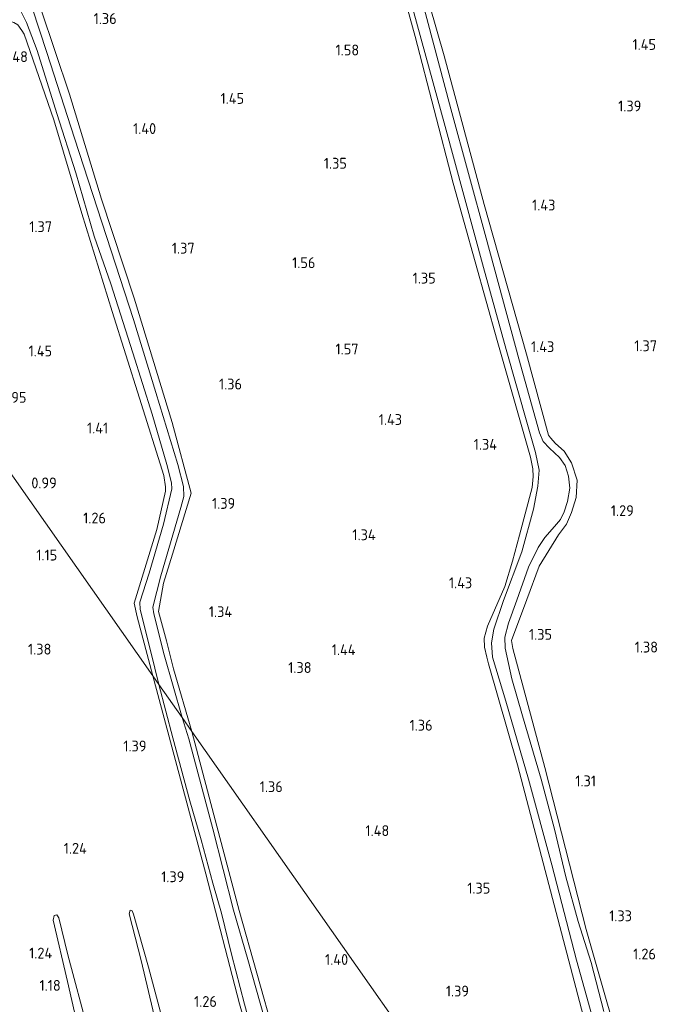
# Model space of a CAD drawing. Extents: x 130905 to 137824, y 412333 to 417928.
# Tile 237 of 256: x 135497 to 135603, y 416242 to 416406. Entities that reach past the tile are written whole.
import ezdxf
from ezdxf.enums import TextEntityAlignment as Align

# ---------------------------------------------------------------- set-up
doc = ezdxf.new("R2010")
doc.units = 0
for name, color, linetype, lineweight in [('B-ME-GR-GRAS-GV', 60, 'Continuous', 13), ('B-ME-GR-MOERAS-GV', 120, 'Continuous', 13), ('B-ME-OG-WATER_SLOOT-G', 120, 'Continuous', 18), ('B-ME-OG-WATER_SLOOT-GV', 120, 'Continuous', 18), ('X-XX-AL-HOOGTELABEL-S', 7, 'Continuous', 25)]:
    doc.layers.add(name, color=color, linetype=linetype, lineweight=lineweight)
doc.styles.add('NLCS-ISO-ANNOTATIVE-T18', font='NLCS-ISO.ttf', dxfattribs={"height": 1.8})

# ---------------------------------------------------------------- blocks, each defined once
blk = doc.blocks.new('SAL-HOOGTELABEL-SO')
at = {"color": 0, "linetype": 'ByBlock', "lineweight": -2, "style": 'NLCS-ISO-ANNOTATIVE-T18'}
blk.add_attdef('HOOGTE', text='', height=1.8, dxfattribs=at).set_placement((2.79, 0), align=Align.RIGHT)

msp = doc.modelspace()

# ---------------------------------------------------------------- linework, layer by layer
at = {"layer": 'B-ME-GR-GRAS-GV'}
for points in [[(135558.828, 416416.941, 1.383), (135562.688, 416402.861, 1.355), (135569.009, 416378.558, 1.344), (135576.298, 416352.452, 1.343), (135581.814, 416333.138, 1.226), (135582.224, 416331.17, 1.235), (135582.275, 416329.931, 1.241), (135582.081, 416328.096, 1.251), (135579.976, 416320.197, 1.317), (135578.838, 416315.867, 1.314), (135577.543, 416311.687, 1.239), (135574.675, 416305.083, 1.127), (135574.142, 416303.128, 1.09), (135574.165, 416301.604, 1.047), (135574.582, 416299.971, 1.117), (135574.832, 416298.845, 1.197), (135579.678, 416282.087, 1.183), (135585.458, 416259.931, 1.135), (135591.157, 416238.229, 1.087)], [(135591.157, 416238.229, 1.087), (135585.458, 416259.931, 1.135), (135579.678, 416282.087, 1.183), (135574.832, 416298.845, 1.197), (135574.582, 416299.971, 1.117), (135574.165, 416301.604, 1.047), (135574.142, 416303.128, 1.09), (135574.675, 416305.083, 1.127), (135577.543, 416311.687, 1.239), (135578.838, 416315.867, 1.314), (135579.976, 416320.197, 1.317), (135582.081, 416328.096, 1.251), (135582.275, 416329.931, 1.241), (135582.224, 416331.17, 1.235), (135581.814, 416333.138, 1.226), (135576.298, 416352.452, 1.343), (135569.009, 416378.558, 1.344), (135562.688, 416402.861, 1.355), (135558.828, 416416.941, 1.383)], [(135600.362, 416222.728, 1.097), (135594.503, 416242.797, 1.025), (135591.059, 416254.804, 1.02), (135584.204, 416281.642, 1.183), (135578.881, 416301.402, 1.252), (135578.682, 416302.696, 1.277), (135581.201, 416309.497, 1.326), (135583.244, 416315.066, 1.325), (135586.447, 416320.248, 1.29), (135587.8, 416322.016, 1.25), (135588.643, 416323.939, 1.244), (135589.374, 416326.439, 1.212), (135589.561, 416329.288, 1.189), (135588.649, 416332.179, 1.202), (135587.429, 416334.105, 1.229), (135585.951, 416335.359, 1.303), (135585.137, 416336.309, 1.334), (135584.806, 416336.782, 1.362), (135581.13, 416350.188, 1.456), (135574.161, 416375.02, 1.448), (135567.492, 416399.636, 1.485), (135562.528, 416416.984, 1.339)], [(135562.528, 416416.984, 1.339), (135567.492, 416399.636, 1.485), (135574.161, 416375.02, 1.448), (135581.13, 416350.188, 1.456), (135584.806, 416336.782, 1.362), (135585.137, 416336.309, 1.334), (135585.951, 416335.359, 1.303), (135587.429, 416334.105, 1.229), (135588.649, 416332.179, 1.202), (135589.561, 416329.288, 1.189), (135589.374, 416326.439, 1.212), (135588.643, 416323.939, 1.244), (135587.8, 416322.016, 1.25), (135586.447, 416320.248, 1.29), (135583.244, 416315.066, 1.325), (135581.201, 416309.497, 1.326), (135578.682, 416302.696, 1.277), (135578.881, 416301.402, 1.252), (135584.204, 416281.642, 1.183), (135591.059, 416254.804, 1.02), (135594.503, 416242.797, 1.025), (135600.362, 416222.728, 1.097)], [(135561.703, 416409.69, 0.595), (135567.643, 416387.947, 0.595), (135574.011, 416364.544, 0.595), (135577.778, 416350.945, 0.595), (135581.303, 416338.503, 0.595), (135582.637, 416333.885, 0.595), (135583.237, 416330.978, 0.595), (135583.053, 416328.291, 0.595), (135582.303, 416324.484, 0.595), (135580.369, 416317.426, 0.595), (135577.344, 416309.338, 0.595), (135575.723, 416304.577, 0.595), (135575.376, 416302.348, 0.595), (135575.529, 416299.963, 0.595), (135577.752, 416292.662, 0.595), (135581.496, 416279.759, 0.595), (135585.366, 416265.531, 0.595), (135589.46, 416249.715, 0.595), (135593.046, 416236.85, 0.595)], [(135593.976, 416241.223, 0.595), (135591.871, 416249.343, 0.595), (135589.753, 416256.129, 0.595), (135587.67, 416263.553, 0.595), (135585.811, 416271.453, 0.595), (135583.594, 416279.746, 0.595), (135580.492, 416290.243, 0.595), (135578.739, 416296.384, 0.595), (135577.595, 416301.432, 0.595), (135577.536, 416303.269, 0.595), (135578.157, 416305.573, 0.595), (135579.569, 416309.413, 0.595), (135581.51, 416314.864, 0.595), (135583.094, 416318.109, 0.595), (135584.172, 416319.812, 0.595), (135585.777, 416321.597, 0.595), (135586.823, 416322.776, 0.595), (135587.427, 416324.054, 0.595), (135587.958, 416325.778, 0.595), (135588.349, 416327.971, 0.595), (135588.144, 416329.936, 0.595), (135587.548, 416331.713, 0.595), (135586.658, 416333.04, 0.595), (135584.952, 416334.597, 0.595), (135583.934, 416335.721, 0.595), (135583.286, 416337.134, 0.595), (135579.872, 416349.404, 0.595), (135574.438, 416369.439, 0.595), (135568.628, 416390.849, 0.595), (135563.704, 416409.405, 0.595)], [(135500.584, 416407.413, 1.435), (135505.352, 416393.302, 1.407), (135510.659, 416375.869, 1.298), (135516.062, 416359.448, 1.318), (135522.377, 416338.878, 1.369), (135525.502, 416327.122, 1.259), (135522.439, 416317.042, 1.277), (135520.962, 416312.211, 1.199), (135520.129, 416307.54, 1.277), (135521.41, 416302.66, 1.301), (135522.623, 416297.998, 1.232), (135525.665, 416287.607, 1.252), (135524.027, 416289.94, 0.595), (135521.068, 416300.35, 0.595), (135519.324, 416307.144, 0.595), (135519.196, 416308.241, 0.595), (135520.502, 416313.439, 0.595), (135523.836, 416324.746, 0.595), (135524.292, 416326.573, 0.595), (135524.254, 416328.25, 0.595), (135523.33, 416331.905, 0.595), (135519.664, 416343.855, 0.595), (135515.988, 416355.942, 0.595), (135511.466, 416369.686, 0.595), (135506.147, 416385.989, 0.595), (135501.61, 416400.178, 0.595), (135499.148, 416407.59, 0.595)], [(135588.5, 416198.121, 1.235), (135525.665, 416287.607, 1.252), (135522.623, 416297.998, 1.232), (135521.41, 416302.66, 1.301), (135520.129, 416307.54, 1.277), (135520.962, 416312.211, 1.199), (135522.439, 416317.042, 1.277), (135525.502, 416327.122, 1.259), (135522.377, 416338.878, 1.369), (135516.062, 416359.448, 1.318), (135510.659, 416375.869, 1.298), (135505.352, 416393.302, 1.407), (135500.584, 416407.413, 1.435)], [(135497.299, 416406.906, 0.595), (135498.224, 416405.144, 0.595), (135499.974, 416400.528, 0.595), (135503.269, 416390.067, 0.595), (135506.394, 416380.26, 0.595), (135509.426, 416369.758, 0.595), (135512.21, 416361.85, 0.595), (135515.84, 416350.391, 0.595), (135519.038, 416340.252, 0.595), (135521.494, 416331.905, 0.595), (135522.27, 416328.857, 0.595), (135522.32, 416327.864, 0.595), (135520.911, 416321.995, 0.595), (135518.537, 416313.886, 0.595), (135517.022, 416309.068, 0.595), (135517.091, 416307.858, 0.595), (135518.831, 416300.836, 0.595), (135520.156, 416295.452, 0.595), (135519.149, 416296.886, 1.237), (135516.594, 416306.639, 1.201), (135516.074, 416308.915, 1.196), (135519.82, 416321.1, 1.384), (135521.25, 416327.491, 1.351), (135521.272, 416328.191, 1.37), (135520.997, 416330.051, 1.403), (135516.974, 416342.915, 1.304), (135512.438, 416357.264, 1.356), (135507.376, 416373.517, 1.22), (135502.735, 416389.039, 1.341), (135497.809, 416403.206, 1.271), (135497.424, 416403.865, 1.35), (135496.768, 416404.767, 1.35)], [(135496.768, 416404.767, 1.35), (135497.424, 416403.865, 1.35), (135497.809, 416403.206, 1.271), (135502.735, 416389.039, 1.341), (135507.376, 416373.517, 1.22), (135512.438, 416357.264, 1.356), (135516.974, 416342.915, 1.304), (135520.997, 416330.051, 1.403), (135521.272, 416328.191, 1.37), (135521.25, 416327.491, 1.351), (135519.82, 416321.1, 1.384), (135516.074, 416308.915, 1.196), (135516.594, 416306.639, 1.201), (135519.149, 416296.886, 1.237), (135465.719, 416372.978, 1.348)], [(135495.566, 416222.616, 0.977), (135490.003, 416248.438, 1.014), (135486.458, 416264.39, 1.019), (135482.658, 416282.905, 1.165), (135478.666, 416299.704, 1.093), (135478.214, 416302.611, 1.146), (135478.068, 416305.771, 1.12), (135478.501, 416310.056, 1.104), (135480.622, 416320.01, 1.168), (135481.362, 416324.536, 1.109), (135480.971, 416327.502, 1.141), (135480.611, 416328.898, 1.18), (135478.807, 416333.541, 1.253), (135475.57, 416343.654, 1.195), (135468.717, 416363.778, 1.208), (135465.719, 416372.978, 1.348), (135519.149, 416296.886, 1.237), (135523.984, 416278.912, 1.265), (135527.934, 416264.02, 1.276), (135533.566, 416242.494, 1.217), (135539.673, 416221.023, 1.135)], [(135539.673, 416221.023, 1.135), (135533.566, 416242.494, 1.217), (135527.934, 416264.02, 1.276), (135523.984, 416278.912, 1.265), (135519.149, 416296.886, 1.237), (135520.156, 416295.452, 0.595), (135522.489, 416286.557, 0.595), (135525.283, 416276.14, 0.595), (135527.171, 416269.696, 0.595), (135529.112, 416262.488, 0.595), (135530.571, 416257.535, 0.595), (135532.201, 416250.743, 0.595), (135534.384, 416242.435, 0.595), (135536.713, 416233.999, 0.595)], [(135537.682, 416240.082, 0.595), (135534.932, 416249.814, 0.595), (135532.552, 416258, 0.595), (135529.142, 416271.484, 0.595), (135525.121, 416286.428, 0.595), (135524.027, 416289.94, 0.595), (135525.665, 416287.607, 1.252), (135529.291, 416273.816, 1.283), (135533.487, 416257.962, 1.24), (135539.35, 416237.176, 1.169)]]:
    msp.add_polyline3d(points, dxfattribs=at)
for points in [[(135555.873, 416182.979, 1.127), (135554.822, 416182.797, 1.102), (135553.961, 416183.627, 1.082), (135552.935, 416186.461, 1.09), (135550.982, 416195.154, 1.087), (135545.374, 416214.94, 1.084), (135539.35, 416237.176, 1.169), (135533.487, 416257.962, 1.24), (135529.291, 416273.816, 1.283), (135525.665, 416287.607, 1.252), (135588.5, 416198.121, 1.235), (135584.579, 416196.224, 1.273), (135575.461, 416191.918, 1.262), (135570.538, 416189.874, 1.246), (135568.845, 416189.113, 1.222), (135566.776, 416187.789, 1.259), (135560.105, 416184.667, 1.241)], [(135503.569, 416256.75, 0.988), (135503.259, 416257.223, 0.988), (135502.801, 416257.118, 1.013), (135502.661, 416256.345, 1.025), (135504.993, 416246.187, 0.938), (135508.075, 416232.857, 0.925), (135511.25, 416219.035, 0.913), (135515.543, 416202.102, 0.913), (135518.965, 416188.058, 0.888), (135521.259, 416180.171, 0.925), (135521.846, 416179.236, 0.925), (135522.172, 416179.025, 0.925), (135522.623, 416179.324, 0.925), (135522.76, 416179.983, 0.913), (135521.657, 416185.021, 0.925), (135518.265, 416198.881, 0.888), (135515.585, 416210.539, 1.025), (135512.315, 416222.961, 0.938), (135508.456, 416238.038, 0.875), (135505.086, 416250.61, 0.963)], [(135515.247, 416257.434, 0.988), (135517.247, 416249.689, 0.988), (135520.397, 416236.334, 0.938), (135524.297, 416220.344, 0.875), (135528.118, 416204.457, 0.938), (135532.288, 416186.477, 0.888), (135533.37, 416182.728, 0.888), (135533.979, 416181.747, 0.888), (135534.648, 416181.53, 0.888), (135535.427, 416181.732, 0.925), (135536.043, 416182.336, 0.938), (135536.312, 416183.312, 0.938), (135533.772, 416192.664, 0.938), (135530.387, 416206.273, 0.925), (135526.139, 416221.929, 0.925), (135521.986, 416235.313, 1), (135518.435, 416248.56, 1), (135515.941, 416257.341, 0.988), (135515.758, 416257.904, 1), (135515.429, 416258.001, 1)]]:
    msp.add_polyline3d(points, close=True, dxfattribs=at)
at = {"layer": 'B-ME-GR-MOERAS-GV'}
for points in [[(135522.623, 416179.324, 0.925), (135522.172, 416179.025, 0.925), (135521.846, 416179.236, 0.925), (135521.259, 416180.171, 0.925), (135518.965, 416188.058, 0.888), (135515.543, 416202.102, 0.913), (135511.25, 416219.035, 0.913), (135508.075, 416232.857, 0.925), (135504.993, 416246.187, 0.938), (135502.661, 416256.345, 1.025), (135502.801, 416257.118, 1.013), (135503.259, 416257.223, 0.988), (135503.569, 416256.75, 0.988), (135505.086, 416250.61, 0.963), (135508.456, 416238.038, 0.875), (135512.315, 416222.961, 0.938), (135515.585, 416210.539, 1.025), (135518.265, 416198.881, 0.888), (135521.657, 416185.021, 0.925), (135522.76, 416179.983, 0.913)], [(135535.427, 416181.732, 0.925), (135534.648, 416181.53, 0.888), (135533.979, 416181.747, 0.888), (135533.37, 416182.728, 0.888), (135532.288, 416186.477, 0.888), (135528.118, 416204.457, 0.938), (135524.297, 416220.344, 0.875), (135520.397, 416236.334, 0.938), (135517.247, 416249.689, 0.988), (135515.247, 416257.434, 0.988), (135515.429, 416258.001, 1), (135515.758, 416257.904, 1), (135515.941, 416257.341, 0.988), (135518.435, 416248.56, 1), (135521.986, 416235.313, 1), (135526.139, 416221.929, 0.925), (135530.387, 416206.273, 0.925), (135533.772, 416192.664, 0.938), (135536.312, 416183.312, 0.938), (135536.043, 416182.336, 0.938)]]:
    msp.add_polyline3d(points, close=True, dxfattribs=at)
at = {"layer": 'B-ME-OG-WATER_SLOOT-G'}
for points in [[(135522.623, 416297.998, 1.232), (135521.41, 416302.66, 1.301), (135520.129, 416307.54, 1.277), (135520.962, 416312.211, 1.199), (135522.439, 416317.042, 1.277), (135525.502, 416327.122, 1.259), (135522.377, 416338.878, 1.369), (135516.062, 416359.448, 1.318), (135510.659, 416375.869, 1.298), (135505.352, 416393.302, 1.407), (135500.584, 416407.413, 1.435), (135507.168, 416410.932, 1.531), (135525.46, 416420.463, 1.494), (135524.318, 416422.785, 1.453)], [(135584.806, 416336.782, 1.362), (135581.13, 416350.188, 1.456), (135574.161, 416375.02, 1.448), (135567.492, 416399.636, 1.485), (135562.528, 416416.984, 1.339), (135561.322, 416421.098, 1.329)], [(135591.157, 416238.229, 1.087), (135585.458, 416259.931, 1.135), (135579.678, 416282.087, 1.183), (135574.832, 416298.845, 1.197), (135574.582, 416299.971, 1.117), (135574.165, 416301.604, 1.047), (135574.142, 416303.128, 1.09), (135574.675, 416305.083, 1.127), (135577.543, 416311.687, 1.239), (135578.838, 416315.867, 1.314), (135579.976, 416320.197, 1.317), (135582.081, 416328.096, 1.251), (135582.275, 416329.931, 1.241), (135582.224, 416331.17, 1.235), (135581.814, 416333.138, 1.226), (135576.298, 416352.452, 1.343), (135569.009, 416378.558, 1.344), (135562.688, 416402.861, 1.355), (135558.828, 416416.941, 1.383)], [(135519.149, 416296.886, 1.237), (135516.594, 416306.639, 1.201), (135516.074, 416308.915, 1.196), (135519.82, 416321.1, 1.384), (135521.25, 416327.491, 1.351), (135521.272, 416328.191, 1.37), (135520.997, 416330.051, 1.403), (135516.974, 416342.915, 1.304), (135512.438, 416357.264, 1.356), (135507.376, 416373.517, 1.22), (135502.735, 416389.039, 1.341), (135497.809, 416403.206, 1.271), (135497.424, 416403.865, 1.35), (135496.768, 416404.767, 1.35), (135496.092, 416405.178, 1.41), (135494.881, 416405.603, 1.347), (135479.131, 416397.266, 1.342), (135475.64, 416395.305, 1.309), (135474.328, 416394.975, 1.392), (135473.537, 416395.521, 1.397), (135472.544, 416397.111, 1.37), (135472.55, 416398.076, 1.539)], [(135578.682, 416302.696, 1.277), (135581.201, 416309.497, 1.326), (135583.244, 416315.066, 1.325), (135586.447, 416320.248, 1.29), (135587.8, 416322.016, 1.25), (135588.643, 416323.939, 1.244), (135589.374, 416326.439, 1.212), (135589.561, 416329.288, 1.189), (135588.649, 416332.179, 1.202), (135587.429, 416334.105, 1.229), (135585.951, 416335.359, 1.303), (135585.137, 416336.309, 1.334), (135584.806, 416336.782, 1.362)], [(135594.503, 416242.797, 1.025), (135591.059, 416254.804, 1.02), (135584.204, 416281.642, 1.183), (135578.881, 416301.402, 1.252), (135578.682, 416302.696, 1.277)], [(135522.623, 416297.998, 1.232), (135525.665, 416287.607, 1.252)], [(135519.149, 416296.886, 1.237), (135523.984, 416278.912, 1.265), (135527.934, 416264.02, 1.276), (135533.566, 416242.494, 1.217), (135539.673, 416221.023, 1.135), (135542.959, 416209.027, 1.186), (135550.038, 416183.399, 1.261), (135550.5, 416181.583, 1.235), (135550.23, 416179.68, 1.193)], [(135588.5, 416198.121, 1.235), (135584.579, 416196.224, 1.273), (135575.461, 416191.918, 1.262), (135570.538, 416189.874, 1.246), (135568.845, 416189.113, 1.222), (135566.776, 416187.789, 1.259), (135560.105, 416184.667, 1.241), (135555.873, 416182.979, 1.127), (135554.822, 416182.797, 1.102), (135553.961, 416183.627, 1.082), (135552.935, 416186.461, 1.09), (135550.982, 416195.154, 1.087), (135545.374, 416214.94, 1.084), (135539.35, 416237.176, 1.169), (135533.487, 416257.962, 1.24), (135529.291, 416273.816, 1.283), (135525.665, 416287.607, 1.252)], [(135600.362, 416222.728, 1.097), (135594.503, 416242.797, 1.025)]]:
    msp.add_polyline3d(points, dxfattribs=at)
at = {"layer": 'B-ME-OG-WATER_SLOOT-GV'}
for points in [[(135593.046, 416236.85, 0.595), (135589.46, 416249.715, 0.595), (135585.366, 416265.531, 0.595), (135581.496, 416279.759, 0.595), (135577.752, 416292.662, 0.595), (135575.529, 416299.963, 0.595), (135575.376, 416302.348, 0.595), (135575.723, 416304.577, 0.595), (135577.344, 416309.338, 0.595), (135580.369, 416317.426, 0.595), (135582.303, 416324.484, 0.595), (135583.053, 416328.291, 0.595), (135583.237, 416330.978, 0.595), (135582.637, 416333.885, 0.595), (135581.303, 416338.503, 0.595), (135577.778, 416350.945, 0.595), (135574.011, 416364.544, 0.595), (135567.643, 416387.947, 0.595), (135561.703, 416409.69, 0.595)], [(135563.704, 416409.405, 0.595), (135568.628, 416390.849, 0.595), (135574.438, 416369.439, 0.595), (135579.872, 416349.404, 0.595), (135583.286, 416337.134, 0.595), (135583.934, 416335.721, 0.595), (135584.952, 416334.597, 0.595), (135586.658, 416333.04, 0.595), (135587.548, 416331.713, 0.595), (135588.144, 416329.936, 0.595), (135588.349, 416327.971, 0.595), (135587.958, 416325.778, 0.595), (135587.427, 416324.054, 0.595), (135586.823, 416322.776, 0.595), (135585.777, 416321.597, 0.595), (135584.172, 416319.812, 0.595), (135583.094, 416318.109, 0.595), (135581.51, 416314.864, 0.595), (135579.569, 416309.413, 0.595), (135578.157, 416305.573, 0.595), (135577.536, 416303.269, 0.595), (135577.595, 416301.432, 0.595), (135578.739, 416296.384, 0.595), (135580.492, 416290.243, 0.595), (135583.594, 416279.746, 0.595), (135585.811, 416271.453, 0.595), (135587.67, 416263.553, 0.595), (135589.753, 416256.129, 0.595), (135591.871, 416249.343, 0.595), (135593.976, 416241.223, 0.595)], [(135499.148, 416407.59, 0.595), (135501.61, 416400.178, 0.595), (135506.147, 416385.989, 0.595), (135511.466, 416369.686, 0.595), (135515.988, 416355.942, 0.595), (135519.664, 416343.855, 0.595), (135523.33, 416331.905, 0.595), (135524.254, 416328.25, 0.595), (135524.292, 416326.573, 0.595), (135523.836, 416324.746, 0.595), (135520.502, 416313.439, 0.595), (135519.196, 416308.241, 0.595), (135519.324, 416307.144, 0.595), (135521.068, 416300.35, 0.595), (135524.027, 416289.94, 0.595), (135520.156, 416295.452, 0.595), (135518.831, 416300.836, 0.595), (135517.091, 416307.858, 0.595), (135517.022, 416309.068, 0.595), (135518.537, 416313.886, 0.595), (135520.911, 416321.995, 0.595), (135522.32, 416327.864, 0.595), (135522.27, 416328.857, 0.595), (135521.494, 416331.905, 0.595), (135519.038, 416340.252, 0.595), (135515.84, 416350.391, 0.595), (135512.21, 416361.85, 0.595), (135509.426, 416369.758, 0.595), (135506.394, 416380.26, 0.595), (135503.269, 416390.067, 0.595), (135499.974, 416400.528, 0.595), (135498.224, 416405.144, 0.595), (135497.299, 416406.906, 0.595)], [(135536.713, 416233.999, 0.595), (135534.384, 416242.435, 0.595), (135532.201, 416250.743, 0.595), (135530.571, 416257.535, 0.595), (135529.112, 416262.488, 0.595), (135527.171, 416269.696, 0.595), (135525.283, 416276.14, 0.595), (135522.489, 416286.557, 0.595), (135520.156, 416295.452, 0.595), (135524.027, 416289.94, 0.595), (135525.121, 416286.428, 0.595), (135529.142, 416271.484, 0.595), (135532.552, 416258, 0.595), (135534.932, 416249.814, 0.595), (135537.682, 416240.082, 0.595)]]:
    msp.add_polyline3d(points, dxfattribs=at)

# ---------------------------------------------------------------- block references
at = {"layer": 'X-XX-AL-HOOGTELABEL-S'}
for p, values in [((135510.381, 416404.916, 1.361), {'HOOGTE': '1.36'}), ((135599.854, 416400.623, 1.445), {'HOOGTE': '1.45'}), ((135550.604, 416399.704, 1.576), {'HOOGTE': '1.58'}), ((135495.655, 416398.602, 1.478), {'HOOGTE': '1.48'}), ((135531.515, 416391.675, 1.45), {'HOOGTE': '1.45'}), ((135597.412, 416390.428, 1.388), {'HOOGTE': '1.39'}), ((135516.93, 416386.685, 1.398), {'HOOGTE': '1.40'}), ((135548.571, 416380.932, 1.348), {'HOOGTE': '1.35'}), ((135583.159, 416374.005, 1.434), {'HOOGTE': '1.43'}), ((135499.66, 416370.425, 1.374), {'HOOGTE': '1.37'}), ((135523.313, 416366.85, 1.374), {'HOOGTE': '1.37'}), ((135543.347, 416364.442, 1.563), {'HOOGTE': '1.56'}), ((135563.305, 416361.888, 1.348), {'HOOGTE': '1.35'}), ((135550.501, 416350.136, 1.566), {'HOOGTE': '1.57'}), ((135582.976, 416350.524, 1.425), {'HOOGTE': '1.43'}), ((135600.02, 416350.672, 1.372), {'HOOGTE': '1.37'}), ((135499.669, 416349.817, 1.448), {'HOOGTE': '1.45'}), ((135531.174, 416344.33, 1.361), {'HOOGTE': '1.36'}), ((135495.417, 416342.131, 0.948), {'HOOGTE': '0.95'}), ((135508.973, 416337.045, 1.411), {'HOOGTE': '1.41'}), ((135557.722, 416338.45, 1.425), {'HOOGTE': '1.43'}), ((135573.478, 416334.341, 1.336), {'HOOGTE': '1.34'}), ((135500.433, 416327.943, 0.986), {'HOOGTE': '0.99'}), ((135530.04, 416324.539, 1.388), {'HOOGTE': '1.39'}), ((135596.166, 416323.345, 1.288), {'HOOGTE': '1.29'}), ((135508.604, 416322.124, 1.261), {'HOOGTE': '1.26'}), ((135553.346, 416319.343, 1.336), {'HOOGTE': '1.34'}), ((135500.519, 416315.979, 1.148), {'HOOGTE': '1.15'}), ((135569.364, 416311.38, 1.425), {'HOOGTE': '1.43'}), ((135529.538, 416306.603, 1.336), {'HOOGTE': '1.34'}), ((135582.602, 416302.831, 1.346), {'HOOGTE': '1.35'}), ((135499.547, 416300.385, 1.375), {'HOOGTE': '1.38'}), ((135550.009, 416300.294, 1.444), {'HOOGTE': '1.44'}), ((135600.184, 416300.722, 1.381), {'HOOGTE': '1.38'}), ((135542.705, 416297.336, 1.375), {'HOOGTE': '1.38'}), ((135562.784, 416287.774, 1.361), {'HOOGTE': '1.36'}), ((135515.325, 416284.332, 1.388), {'HOOGTE': '1.39'}), ((135589.901, 416278.543, 1.308), {'HOOGTE': '1.31'}), ((135537.928, 416277.584, 1.361), {'HOOGTE': '1.36'}), ((135555.602, 416270.3, 1.475), {'HOOGTE': '1.48'}), ((135505.432, 416267.366, 1.236), {'HOOGTE': '1.24'}), ((135521.606, 416262.652, 1.386), {'HOOGTE': '1.39'}), ((135572.363, 416260.763, 1.348), {'HOOGTE': '1.35'}), ((135595.865, 416256.177, 1.325), {'HOOGTE': '1.33'}), ((135499.688, 416250.002, 1.237), {'HOOGTE': '1.24'}), ((135548.785, 416248.939, 1.401), {'HOOGTE': '1.40'}), ((135599.837, 416249.845, 1.262), {'HOOGTE': '1.26'}), ((135501.098, 416244.641, 1.175), {'HOOGTE': '1.18'}), ((135568.825, 416243.702, 1.388), {'HOOGTE': '1.39'}), ((135527.004, 416241.98, 1.261), {'HOOGTE': '1.26'})]:
    msp.add_blockref('SAL-HOOGTELABEL-SO', p, dxfattribs=at).add_auto_attribs(values)

doc.saveas('drawing.dxf')
